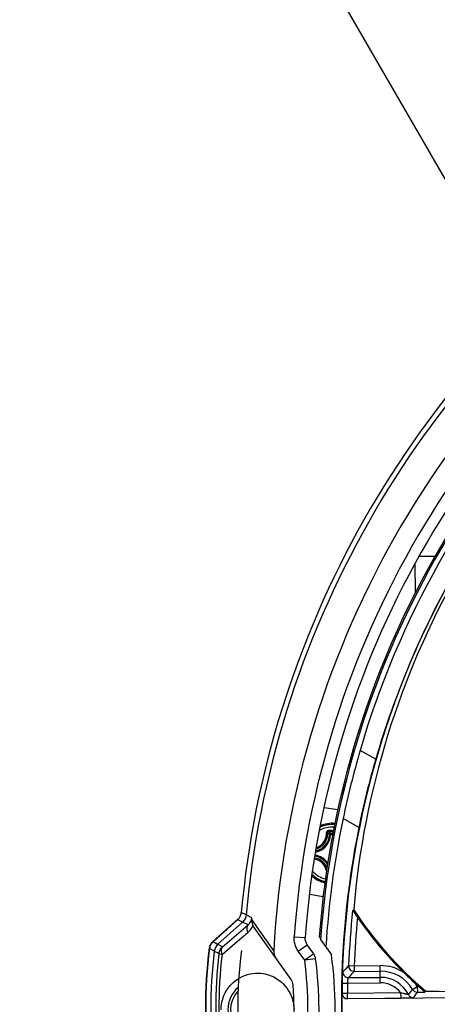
# Model space of a CAD drawing. Header units: millimetres. Extents: x 0 to 420, y 0 to 297.
# Tile 9 of 171: x 71.01 to 78.58, y 71.92 to 89.75. Entities that reach past the tile are written whole.
import ezdxf

# ---------------------------------------------------------------- set-up
doc = ezdxf.new("R2010")
doc.units = ezdxf.units.MM
doc.header["$LTSCALE"] = 23.1
doc.layers.get('0').update_dxf_attribs({"linetype": 'CONTINUOUS'})
for name, color, linetype in [('02___PRT_ALL_AXES', 7, 'CONTINUOUS'), ('06___PRT_ALL_SURFS', 7, 'CONTINUOUS'), ('DIM_PILOTEES', 7, 'CONTINUOUS')]:
    doc.layers.add(name, color=color, linetype=linetype)
doc.styles.get("Standard").update_dxf_attribs({"font": 'txt', "width": 0.7})
doc.dimstyles.new('DIMSTYLE_9', dxfattribs={"dimtxt": 2.5, "dimasz": 3.5, "dimexe": 2, "dimexo": 0, "dimgap": 2.5, "dimtad": 1, "dimdsep": 46, "dimtxsty": 'STANDARD', "dimblk": '_FILLED', "dimblk1": '_FILLED', "dimblk2": '_FILLED', "dimcen": 0.09, "dimazin": 2, "dimtp": 0.5, "dimtm": 0.5, "dimtfac": 1, "dimtofl": 0, "dimtmove": 0, "dimatfit": 3, "dimldrblk": '_FILLED', "dimfxl": 1, "dimtolj": 1, "dimarcsym": 0})

# ---------------------------------------------------------------- blocks, each defined once
blk = doc.blocks.new('*D19')
at = {"layer": 'DIM_PILOTEES', "color": 2, "linetype": 'CONTINUOUS'}
for start, end in [(-30, 115), (115, 260)]:
    blk.add_arc((92.649, 71.977), 40.247, start, end, dxfattribs=at)
for points in [[(128.677, 55.189), (127.504, 51.854), (129.564, 54.727)], [(82.135, 32.611), (85.661, 32.342), (82.352, 33.587)]]:
    blk.add_solid(points, dxfattribs=at)
at = {"layer": 'DIM_PILOTEES', "color": 2, "linetype": 'CONTINUOUS', "insert": (73.527, 112.984), "char_height": 2.5, "width": 23.66071, "attachment_point": 2, "rotation": 25, "line_spacing_factor": 0.9}
blk.add_mtext('{\\ftxt;\\W0.0001;\\H0.0001;\\~}{\\ftxt;\\W5.6428571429;\\H2.5; }{\\ftxt;\\W0.0001;\\H0.0001;\\~}{\\ftxt;\\W0.0001;\\H0.0001;\\~}{\\ftxt;\\W0.6666666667;\\H2.5; }{\\ftxt;\\W0.0001;\\H0.0001;\\~}', dxfattribs=at)
blk = doc.blocks.new('_FILLED')
at = {"color": 0, "linetype": 'BYBLOCK'}
blk.add_solid([(0, 0), (-1, 0.1429), (-1, -0.1429)], dxfattribs=at)

msp = doc.modelspace()

# ---------------------------------------------------------------- linework, layer by layer
at = {"color": 7, "linetype": 'CONTINUOUS'}
for p, q in [((71.5792, 99.2189), (80.057, 84.5349)), ((78.1843, 79.3756), (78.1797, 79.9014)), ((78.2479, 80.0314), (78.5391, 80.0339)), ((77.4625, 76.3555), (77.18, 76.5153)), ((76.5299, 75.4842), (76.7771, 75.4439)), ((77.1577, 75.1234), (76.8727, 75.2847)), ((76.6679, 75.0682), (76.6973, 75.0684)), ((76.6461, 74.9924), (76.6262, 74.9933)), ((76.6459, 75.0123), (76.6875, 75.0126)), ((76.6461, 74.9924), (76.6459, 75.0123)), ((76.6461, 74.9924), (76.684, 74.9927)), ((76.6681, 75.0446), (76.6931, 75.0448)), ((76.5107, 73.8662), (76.2656, 73.9062)), ((74.5118, 73.0568), (74.9706, 73.466)), ((75.1169, 73.5384), (75.028, 73.5826)), ((75.2211, 73.4867), (75.1169, 73.5384)), ((77.0445, 73.6164), (77.0613, 73.6205)), ((74.5171, 73.0526), (74.9624, 73.4518)), ((74.6044, 73.0066), (75.0513, 73.4073)), ((74.6886, 72.9625), (75.1516, 73.3571)), ((74.9633, 73.4514), (74.9624, 73.4518)), ((75.0512, 73.4073), (74.9633, 73.4514)), ((75.1516, 73.3571), (75.0513, 73.4073)), ((75.2189, 73.4472), (75.2855, 73.3528)), ((75.2189, 73.4472), (75.2855, 73.3528)), ((75.9293, 72.3693), (75.2585, 73.3098)), ((75.2855, 73.3528), (75.3519, 73.2585)), ((75.2855, 73.3528), (75.3519, 73.2585)), ((74.9175, 73.0236), (75.144, 73.2183)), ((75.3519, 73.2585), (75.6164, 72.8832)), ((75.9867, 73.1408), (76.1862, 73.1268)), ((74.4524, 72.9301), (74.5222, 72.8925)), ((74.5171, 73.0526), (74.5672, 73.0262)), ((74.5672, 73.0262), (74.5988, 73.0096)), ((74.5988, 73.0096), (74.6044, 73.0066)), ((74.6044, 73.0066), (74.6886, 72.9625)), ((74.6807, 72.8203), (74.9175, 73.0236)), ((76.0603, 72.88), (76.2231, 72.9962)), ((76.2231, 72.9962), (76.2217, 72.9982)), ((76.3394, 72.8331), (76.2231, 72.9962)), ((76.4655, 73.0922), (76.6616, 72.8173)), ((74.5222, 72.8925), (74.534, 72.8862)), ((74.534, 72.8862), (74.5396, 72.8832)), ((76.1766, 72.717), (76.0603, 72.88)), ((76.3394, 72.8331), (76.1766, 72.717)), ((76.375, 72.742), (76.1766, 72.717)), ((76.9718, 72.6197), (77.0717, 72.6156)), ((77.0717, 72.6156), (77.5432, 72.6198)), ((77.0717, 72.6156), (77.0725, 72.5157)), ((77.5459, 72.3079), (77.5432, 72.6198)), ((76.9675, 72.4028), (77.545, 72.4078)), ((77.0725, 72.5157), (77.544, 72.5198)), ((76.8552, 72.3048), (76.9551, 72.3027)), ((76.9551, 72.3027), (77.5459, 72.3079)), ((78.1304, 72.1891), (78.2164, 72.2401)), ((78.243, 72.2403), (78.2164, 72.2401)), ((78.2164, 72.2401), (78.2173, 72.1401)), ((76.8524, 72.1231), (76.8521, 72.1228)), ((76.8524, 72.1231), (76.9524, 72.1222)), ((85.6165, 72.0946), (76.95, 72.019)), ((76.9524, 72.1222), (77.9142, 72.1306)), ((76.9533, 72.0222), (76.9524, 72.1222)), ((76.9533, 72.0222), (77.9151, 72.0306)), ((77.9142, 72.1306), (77.9151, 72.0306)), ((78.2173, 72.1401), (78.3524, 72.1413)), ((78.3583, 72.1576), (78.3524, 72.1413)), ((78.3788, 72.1578), (78.3583, 72.1576)), ((76.9533, 72.0222), (76.95, 72.019))]:
    msp.add_line(p, q, dxfattribs=at)
msp.add_lwpolyline([(76.2217, 72.9982), (76.2066, 73.0238), (76.1941, 73.0554), (76.1872, 73.0888), (76.186, 73.1228), (76.1862, 73.1268)], dxfattribs=at)
for centre, radius, start, end in [((92.6494, 71.9768), 17.6944, 126.20672, 174.79328), ((92.6494, 71.9768), 17.6019, 126.08979, 174.91021), ((92.6494, 71.9768), 17.0571, 124.04617, 176.95383), ((92.6494, 71.9768), 16.7033, 124.99586, 176.00414), ((92.6494, 71.9768), 16.5033, 124.99586, 176.00414), ((92.6494, 71.9768), 16.2222, 124.94264, 176.05736), ((92.4892, 72.0674), 15.9422, 137.20058, 163.79942), ((92.6494, 71.9768), 16.25, 147.6401, 175.88616), ((91.967, 72.3585), 14.9587, 150.4853, 175.07966), ((92.882, 71.8451), 16.0657, 150.49967, 163.69495), ((93.1887, 71.8634), 16.6708, 163.79674, 168.15729), ((91.938, 72.122), 15.0819, 163.69765, 168.52095), ((92.6494, 71.9768), 16.1197, 168.15843, 176.50226), ((76.6715, 74.6506), 0.4768, 85.70189, 118.74651), ((76.6715, 74.6506), 0.5241, 84.96377, 114.78435), ((76.6715, 74.6506), 0.5463, 84.65697, 113.23212), ((76.6715, 74.6506), 0.5462, 84.66064, 113.23122), ((76.8579, 53.2742), 21.7948, 90.49958, 90.64389), ((92.6494, 71.9768), 15.8079, 168.51853, 192.48147), ((76.3084, 75.0074), 0.338, 281.68421, 357.44611), ((76.3084, 75.0074), 0.3181, 283.08516, 357.44581), ((76.0415, 74.3945), 0.8369, 45.6818, 48.74789), ((76.8566, 53.4403), 21.6052, 90.49996, 90.64427), ((75.9812, 74.3713), 0.9234, 43.95668, 46.76676), ((76.307, 74.2797), 0.2722, 11.62401, 79.77261), ((76.3102, 74.2829), 0.2897, 21.01541, 80.33688), ((76.3147, 74.2875), 0.3181, 30.41859, 81.01447), ((76.3147, 74.2875), 0.338, 34.44252, 80.98567), ((76.6715, 74.6506), 0.5462, 227.85159, 256.56768), ((76.6715, 74.6506), 0.5463, 227.86308, 256.56788), ((76.6715, 74.6506), 0.5241, 226.27862, 256.33728), ((76.6715, 74.6506), 0.4768, 222.31364, 255.73777), ((82.9014, 77.492), 7, 213.4486, 229.66856), ((92.6494, 71.9768), 15.6745, 173.90362, 173.98077), ((74.8297, 73.5998), 0.1987, 311.89075, 317.34637), ((74.8277, 73.6016), 0.2014, 317.34974, 333.29299), ((71.2438, 73.6922), 3.9827, 356.47331, 357.04257), ((92.6494, 71.9768), 15.6908, 174.00209, 177.65167), ((82.9014, 77.492), 7.0068, 213.54088, 229.57999), ((92.6494, 71.9768), 15.5908, 174.42258, 177.65167), ((82.9014, 77.492), 7.02, 214.73497, 225.36553), ((74.8866, 73.5179), 0.395, 310.65958, 330.69211), ((74.8899, 73.5156), 0.391, 330.7521, 333.51534), ((75.4319, 73.4336), 0.2131, 205.67875, 215.51219), ((82.3082, 71.8866), 7.931, 172.41088, 188.58912), ((82.3082, 71.8866), 7.9248, 172.43351, 188.56649), ((74.6453, 72.9074), 0.2004, 162.05185, 172.37904), ((74.651, 72.9036), 0.2004, 162.11321, 172.40205), ((74.6453, 72.9075), 0.2003, 152.07027, 162.07328), ((74.6519, 72.903), 0.2014, 142.23154, 162.04888), ((74.6461, 72.9066), 0.2015, 131.80396, 151.96104), ((74.651, 72.9035), 0.2004, 131.91076, 142.16648), ((82.3082, 71.8866), 7.8323, 172.68937, 188.31063), ((94.051, 109.2773), 41.2944, 241.80355, 241.93583), ((82.1877, 71.8855), 7.6238, 172.82097, 188.17903), ((82.1383, 71.8851), 7.516, 172.85197, 188.14803), ((76.1766, 72.717), 0.2, 7.19648, 35.5), ((68.6563, 71.7674), 7.78, 353.80352, 7.19648), ((68.6563, 71.7674), 7.58, 353.80352, 7.19648), ((104.7089, 46.8681), 37.8483, 137.1259, 137.36023), ((77.0718, 72.6158), 0.1001, 177.74284, 270.41514), ((77.5499, 71.845), 0.7747, 57.23204, 90.5), ((76.9667, 72.5029), 0.1001, 178.16257, 270.42311), ((104.5129, 46.8778), 37.5537, 136.94496, 137.18027), ((77.5499, 71.845), 0.6748, 30.65584, 90.5), ((77.5499, 71.845), 0.5628, 26.29626, 90.5), ((82.9019, 77.4925), 7.0207, 225.36565, 227.71213), ((75.31, 71.8255), 0.5241, 130.31235, 230.70129), ((75.7665, 72.2531), 0.2, 3.90783, 35.5), ((68.6563, 71.7674), 7.3268, 357.09217, 3.90783), ((92.6494, 71.9768), 15.7976, 178.81028, 179.46939), ((92.6494, 71.9768), 15.6977, 178.81028, 179.46939), ((77.5499, 71.845), 0.4629, 38.08826, 90.5), ((77.5499, 71.845), 0.7747, 30.65584, 35.84575), ((82.9014, 77.492), 7.02, 227.71226, 228.42599), ((75.31, 71.8255), 0.4768, 135.88926, 225.10169), ((76.9491, 72.1189), 0.0999, 192.34859, 270.51299), ((76.9525, 72.1223), 0.1001, 202.26201, 270.42834), ((75.9342, 73.8715), 2.7666, 320.03229, 322.54678), ((78.1442, 72.1388), 0.1001, 206.33373, 270.45195), ((78.2165, 72.2402), 0.1, 210.6814, 270.46291), ((74.8615, 74.4559), 4.0773, 323.63973, 325.39007), ((81.0628, 287.914), 215.7729, 269.287268, 271.194634)]:
    msp.add_arc(centre, radius, start, end, dxfattribs=at)
for points, knots in [([(76.613, 75.0676), (76.6076, 75.0676), (76.5967, 75.0653), (76.5831, 75.0559), (76.5742, 75.042), (76.5724, 75.0311), (76.5726, 75.0258)], [0, 0, 0, 0, 0.2515394, 0.5024399, 0.7518854, 1, 1, 1, 1]), ([(76.613, 75.0676), (76.613, 75.0649), (76.6131, 75.0597), (76.6132, 75.0527), (76.6135, 75.0476), (76.6135, 75.0449), (76.6137, 75.0441)], [0, 0, 0, 0, 0.3476943, 0.6630035, 0.8932871, 1, 1, 1, 1]), ([(76.3865, 74.7342), (76.417, 74.7433), (76.4755, 74.7718), (76.5441, 74.8406), (76.5867, 74.9278), (76.5946, 74.9921), (76.5933, 75.0237)], [0, 0, 0, 0, 0.2502267, 0.5010403, 0.751255, 1, 1, 1, 1]), ([(76.3905, 74.7581), (76.4177, 74.7677), (76.4695, 74.7956), (76.5297, 74.8597), (76.5668, 74.9391), (76.5737, 74.9972), (76.5726, 75.0258)], [0, 0, 0, 0, 0.2503989, 0.5013232, 0.7514936, 1, 1, 1, 1]), ([(76.5726, 75.0258), (76.5751, 75.0259), (76.5797, 75.026), (76.5859, 75.0257), (76.5901, 75.0251), (76.5924, 75.0244), (76.5932, 75.0239), (76.5933, 75.0237)], [0, 0, 0, 0, 0.3500581, 0.6574638, 0.8818227, 0.9543758, 1, 1, 1, 1]), ([(76.6137, 75.0441), (76.611, 75.0441), (76.6056, 75.043), (76.5987, 75.0385), (76.5942, 75.0317), (76.5933, 75.0263), (76.5933, 75.0237)], [0, 0, 0, 0, 0.253266, 0.5039417, 0.7523043, 1, 1, 1, 1]), ([(76.6459, 75.0123), (76.641, 75.0122), (76.6309, 75.0081), (76.6265, 74.9981), (76.6262, 74.9933)], [0, 0, 0, 0, 0.4999874, 1, 1, 1, 1]), ([(75.1516, 73.3571), (75.1593, 73.3633), (75.1956, 73.3972), (75.2177, 73.4471), (75.2211, 73.4867)], [0, 0, 0, 0, 0.1989969, 1, 1, 1, 1]), ([(77.0445, 73.6164), (77.045, 73.6165), (77.0461, 73.6145), (77.0483, 73.6124), (77.0516, 73.6077), (77.0576, 73.5995), (77.0665, 73.5869), (77.0782, 73.5701), (77.0911, 73.5517), (77.1092, 73.5255), (77.123, 73.5055), (77.1324, 73.4921)], [0, 0, 0, 0, 0.0091838, 0.0330455, 0.0699187, 0.1173046, 0.2349424, 0.3723929, 0.521582, 0.67776, 1, 1, 1, 1]), ([(75.1516, 73.3571), (75.1445, 73.3501), (75.1183, 73.3079), (75.1297, 73.2535), (75.144, 73.2183)], [0, 0, 0, 0, 0.2083654, 1, 1, 1, 1]), ([(75.2189, 73.4472), (75.2173, 73.4207), (75.2222, 73.3836), (75.2357, 73.3499), (75.2399, 73.3412)], [0, 0, 0, 0, 0.7345031, 1, 1, 1, 1]), ([(74.6886, 72.9625), (74.6812, 72.9553), (74.6543, 72.9122), (74.6659, 72.8563), (74.6807, 72.8203)], [0, 0, 0, 0, 0.2092312, 1, 1, 1, 1]), ([(74.6236, 72.8383), (74.6253, 72.8327), (74.6508, 72.8293), (74.6668, 72.8232), (74.6807, 72.8203)], [0, 0, 0, 0, 0.2919785, 1, 1, 1, 1]), ([(74.6632, 71.8199), (74.6624, 71.9069), (74.695, 72.0748), (74.8595, 72.3319), (75.1757, 72.5091), (75.5948, 72.4711), (75.8144, 72.2846), (75.8858, 72.1646)], [0, 0, 0, 0, 0.1540477, 0.2931595, 0.530462, 0.7529369, 1, 1, 1, 1]), ([(76.8552, 72.3048), (76.8554, 72.3175), (76.8566, 72.3638), (76.8584, 72.4101), (76.8604, 72.4437)], [0, 0, 0, 0, 0.2737904, 1, 1, 1, 1]), ([(76.8604, 72.4437), (76.8609, 72.4522), (76.862, 72.467), (76.8632, 72.4864), (76.8653, 72.4982), (76.8655, 72.5048), (76.8667, 72.5061)], [0, 0, 0, 0, 0.4059298, 0.7149168, 0.9152507, 1, 1, 1, 1]), ([(76.9551, 72.3027), (76.9557, 72.3153), (76.9573, 72.3385), (76.96, 72.3659), (76.9626, 72.3837), (76.9641, 72.3933), (76.9657, 72.399), (76.9666, 72.4023), (76.9675, 72.4028)], [0, 0, 0, 0, 0.3717709, 0.6899071, 0.8142519, 0.9092264, 0.9715769, 1, 1, 1, 1]), ([(78.243, 72.2403), (78.255, 72.2297), (78.2727, 72.2139), (78.296, 72.1933), (78.3123, 72.1788), (78.327, 72.1655), (78.338, 72.1556), (78.345, 72.149), (78.3491, 72.1453), (78.3508, 72.143), (78.3525, 72.1417), (78.3524, 72.1413)], [0, 0, 0, 0, 0.3253893, 0.4826451, 0.6322955, 0.7693528, 0.8856125, 0.9320288, 0.9679248, 0.9910572, 1, 1, 1, 1]), ([(75.8858, 72.1646), (75.8999, 72.1409), (75.9525, 72.0371), (75.982, 71.9201), (75.9828, 71.8314)], [0, 0, 0, 0, 0.2377125, 1, 1, 1, 1]), ([(78.0545, 72.0944), (78.0544, 72.094), (78.0525, 72.0941), (78.0481, 72.0942), (78.0376, 72.0961), (78.0224, 72.0991), (78.0033, 72.1036), (77.9822, 72.1092), (77.9521, 72.118), (77.9294, 72.1254), (77.9142, 72.1306)], [0, 0, 0, 0, 0.008118, 0.0284449, 0.1036827, 0.2161723, 0.3539767, 0.5070491, 0.668345, 1, 1, 1, 1]), ([(78.145, 72.0387), (78.1446, 72.0382), (78.1424, 72.0379), (78.1358, 72.0367), (78.1214, 72.0359), (78.0988, 72.0345), (78.0693, 72.0335), (78.0348, 72.0325), (77.9828, 72.0314), (77.9425, 72.0309), (77.9151, 72.0306)], [0, 0, 0, 0, 0.0079006, 0.0258445, 0.0912259, 0.1922232, 0.3225765, 0.4751509, 0.6428713, 1, 1, 1, 1])]:
    msp.add_open_spline(points, degree=3, knots=knots, dxfattribs=at)
for points in [[(75.0076, 73.5111), (75.0187, 73.5332), (75.0258, 73.5579), (75.028, 73.5826)], [(75.1169, 73.5384), (75.1126, 73.4897), (75.0876, 73.4399), (75.0513, 73.4073)], [(76.0603, 72.88), (76.0078, 72.9535), (75.9804, 73.0507), (75.9867, 73.1408)], [(74.6044, 73.0066), (74.5699, 72.9756), (74.5455, 72.9293), (74.5396, 72.8832)], [(74.6236, 72.8383), (74.6294, 72.8846), (74.6538, 72.9313), (74.6886, 72.9625)], [(75.6164, 72.8832), (75.614, 72.8392), (75.6277, 72.7921), (75.6534, 72.7562)], [(76.8524, 72.1231), (76.8523, 72.11), (76.8549, 72.0966), (76.8599, 72.0844)]]:
    msp.add_open_spline(points, degree=3, dxfattribs=at)
at = {"layer": '02___PRT_ALL_AXES', "color": 7, "linetype": 'CONTINUOUS'}
msp.add_line((76.4412, 73.1426), (76.4668, 73.1067), dxfattribs=at)
for centre, radius, start, end in [((92.6494, 71.9768), 16.2225, 124.94392, 176.05608), ((92.6494, 71.9768), 15.7983, 150.5, 210.5), ((68.6703, 71.7676), 8.06, 353.51624, 7.48376)]:
    msp.add_arc(centre, radius, start, end, dxfattribs=at)
at = {"layer": '06___PRT_ALL_SURFS', "color": 7, "linetype": 'CONTINUOUS'}
msp.add_arc((82.3274, 71.8867), 7.3647, 172.16327, 188.83673, dxfattribs=at)

# ---------------------------------------------------------------- dimensions: what is measured, and where the dimension line sits
at = {"layer": 'DIM_PILOTEES', "color": 2, "linetype": 'CONTINUOUS'}
dim = msp.add_angular_dim_3p(base=(75.6405, 108.4525), center=(92.6494, 71.9768), p1=(127.5039, 51.8536), p2=(85.6606, 32.3417), text='{\\ftxt;\\W0.0001;\\H0.0001;\\~}{\\ftxt;\\W5.6428571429;\\H2.5; }{\\ftxt;\\W0.0001;\\H0.0001;\\~}{\\ftxt;\\W0.0001;\\H0.0001;\\~}{\\ftxt;\\W0.6666666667;\\H2.5; }{\\ftxt;\\W0.0001;\\H0.0001;\\~}', dimstyle='DIMSTYLE_9', dxfattribs=at)
dim.commit()
dim.dimension.update_dxf_attribs({"geometry": '*D19', "text_midpoint": (81.0701, 110.5216), "dimtype": 165})

doc.saveas('drawing.dxf')
